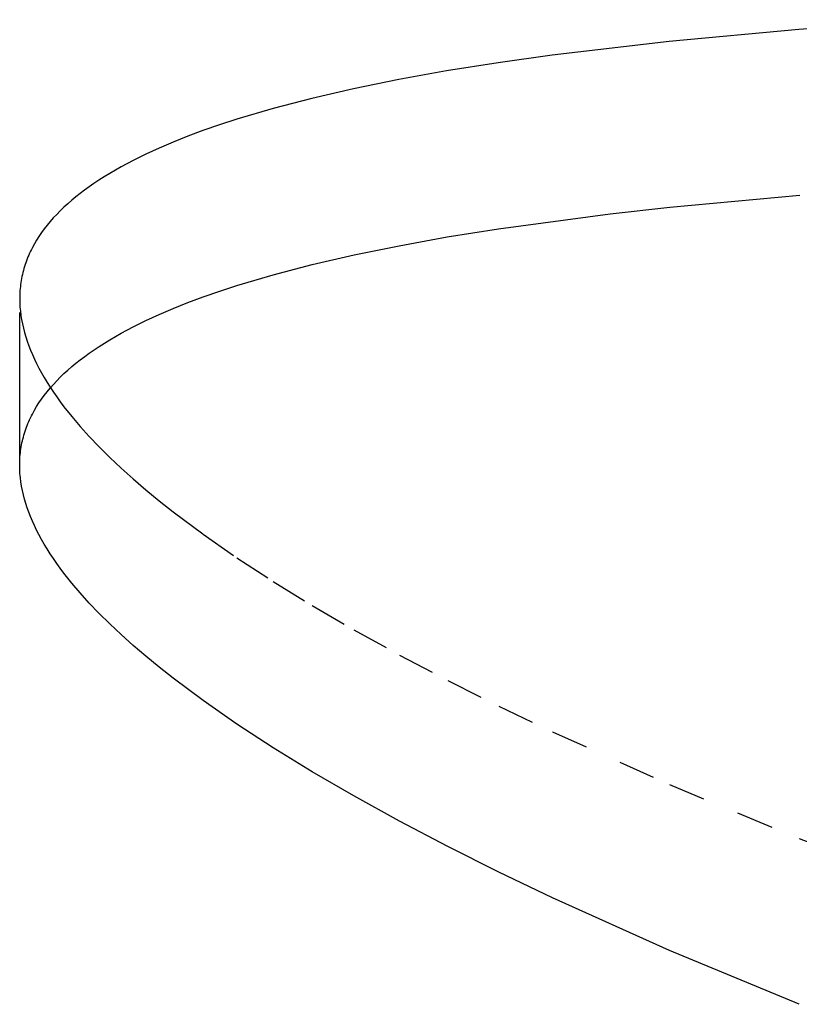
# Model space of a CAD drawing. Header units: millimetres. Extents: x 0 to 1551, y 0 to 1543.
# Tile 43 of 69: x 907 to 949, y 1193 to 1246. Entities that reach past the tile are written whole.
import ezdxf

# ---------------------------------------------------------------- set-up
doc = ezdxf.new("R2010")
doc.units = ezdxf.units.MM
doc.linetypes.add('Hidden', pattern=[4, 2, -2])
doc.layers.add('Make2D$Hidden$Curves', color=7, linetype='Hidden', true_color=0x8c8c8c)
doc.layers.add('Make2D$Visible$Curves', color=7, linetype='Continuous', true_color=0x000000)

msp = doc.modelspace()

# ---------------------------------------------------------------- linework, layer by layer
at = {"layer": 'Make2D$Hidden$Curves'}
for p, q in [((907.087, 1231.175), (907.088, 1231.064)), ((907.088, 1231.064), (907.091, 1230.952)), ((907.091, 1230.952), (907.096, 1230.839)), ((907.096, 1230.839), (907.103, 1230.726)), ((907.103, 1230.726), (907.112, 1230.613)), ((907.112, 1230.613), (907.124, 1230.499)), ((907.124, 1230.499), (907.152, 1230.271)), ((907.152, 1230.271), (907.189, 1230.041)), ((907.189, 1230.041), (907.234, 1229.809)), ((907.234, 1229.809), (907.287, 1229.576)), ((907.287, 1229.576), (907.349, 1229.339)), ((907.349, 1229.339), (907.418, 1229.103)), ((907.418, 1229.103), (907.495, 1228.865)), ((907.495, 1228.865), (907.581, 1228.627)), ((907.581, 1228.627), (907.674, 1228.387)), ((907.674, 1228.387), (907.776, 1228.145)), ((907.776, 1228.145), (907.886, 1227.902)), ((907.886, 1227.902), (908.004, 1227.658)), ((908.004, 1227.658), (908.131, 1227.409)), ((908.131, 1227.409), (908.27, 1227.153)), ((908.27, 1227.153), (908.418, 1226.896)), ((908.418, 1226.896), (908.574, 1226.637)), ((908.574, 1226.637), (908.739, 1226.377)), ((908.739, 1226.377), (908.913, 1226.115)), ((908.913, 1226.115), (909.095, 1225.852)), ((909.095, 1225.852), (909.285, 1225.588)), ((909.285, 1225.588), (909.487, 1225.319)), ((909.487, 1225.319), (909.911, 1224.783)), ((909.911, 1224.783), (910.37, 1224.243)), ((910.37, 1224.243), (910.862, 1223.697)), ((910.862, 1223.697), (911.391, 1223.143)), ((911.391, 1223.143), (911.972, 1222.567)), ((911.972, 1222.567), (912.589, 1221.986)), ((912.589, 1221.986), (913.241, 1221.399)), ((913.241, 1221.399), (913.93, 1220.808)), ((913.93, 1220.808), (914.653, 1220.213)), ((914.653, 1220.213), (915.412, 1219.613)), ((915.412, 1219.613), (917.038, 1218.397)), ((917.038, 1218.397), (918.863, 1217.125)), ((918.863, 1217.125), (920.834, 1215.837)), ((920.834, 1215.837), (922.949, 1214.535)), ((922.949, 1214.535), (925.208, 1213.219)), ((925.208, 1213.219), (927.685, 1211.848)), ((927.685, 1211.848), (930.308, 1210.468)), ((930.308, 1210.468), (933.074, 1209.079)), ((933.074, 1209.079), (935.979, 1207.684)), ((935.979, 1207.684), (935.98, 1207.683)), ((935.98, 1207.683), (942.329, 1204.823)), ((942.33, 1204.822), (949.367, 1201.898)), ((949.368, 1201.897), (957.3, 1198.85))]:
    msp.add_line(p, q, dxfattribs=at)
at = {"layer": 'Make2D$Visible$Curves'}
for p, q in [((957.061, 1246.31), (949.343, 1245.775)), ((949.343, 1245.775), (942.308, 1245.134)), ((942.308, 1245.134), (935.96, 1244.389)), ((935.96, 1244.389), (933.038, 1243.976)), ((933.038, 1243.976), (930.241, 1243.529)), ((930.241, 1243.529), (927.652, 1243.062)), ((927.652, 1243.062), (925.191, 1242.561)), ((925.191, 1242.561), (922.938, 1242.042)), ((922.938, 1242.042), (920.827, 1241.492)), ((920.827, 1241.492), (918.858, 1240.91)), ((918.858, 1240.91), (917.928, 1240.607)), ((917.026, 1240.293), (916.198, 1239.985)), ((917.928, 1240.607), (917.026, 1240.293)), ((915.405, 1239.669), (914.647, 1239.345)), ((916.198, 1239.985), (915.405, 1239.669)), ((913.924, 1239.014), (913.237, 1238.675)), ((914.647, 1239.345), (913.924, 1239.014)), ((913.237, 1238.675), (912.585, 1238.329)), ((911.968, 1237.975), (911.674, 1237.795)), ((912.585, 1238.329), (911.968, 1237.975)), ((911.116, 1237.432), (910.857, 1237.253)), ((911.383, 1237.61), (911.116, 1237.432)), ((911.674, 1237.795), (911.383, 1237.61)), ((910.366, 1236.89), (910.133, 1236.705)), ((910.607, 1237.072), (910.366, 1236.89)), ((910.857, 1237.253), (910.607, 1237.072)), ((909.908, 1236.519), (909.692, 1236.331)), ((910.133, 1236.705), (909.908, 1236.519)), ((942.351, 1236.14), (949.393, 1236.786)), ((909.282, 1235.946), (909.092, 1235.753)), ((909.481, 1236.138), (909.282, 1235.946)), ((909.692, 1236.331), (909.481, 1236.138)), ((939.105, 1235.779), (942.351, 1236.14)), ((908.737, 1235.361), (908.572, 1235.162)), ((908.91, 1235.558), (908.737, 1235.361)), ((909.092, 1235.753), (908.91, 1235.558)), ((933.055, 1234.971), (939.105, 1235.779)), ((908.268, 1234.76), (908.127, 1234.552)), ((908.416, 1234.962), (908.268, 1234.76)), ((908.572, 1235.162), (908.416, 1234.962)), ((930.273, 1234.524), (933.055, 1234.971)), ((908.002, 1234.354), (907.884, 1234.154)), ((908.127, 1234.552), (908.002, 1234.354)), ((927.667, 1234.052), (930.273, 1234.524)), ((907.673, 1233.748), (907.625, 1233.646)), ((907.723, 1233.85), (907.673, 1233.748)), ((907.774, 1233.952), (907.723, 1233.85)), ((907.884, 1234.154), (907.774, 1233.952)), ((925.218, 1233.551), (927.667, 1234.052)), ((907.455, 1233.232), (907.417, 1233.128)), ((907.494, 1233.336), (907.455, 1233.232)), ((907.536, 1233.44), (907.494, 1233.336)), ((907.579, 1233.543), (907.536, 1233.44)), ((907.625, 1233.646), (907.579, 1233.543)), ((922.951, 1233.027), (925.218, 1233.551)), ((907.286, 1232.703), (907.258, 1232.597)), ((907.315, 1232.809), (907.286, 1232.703)), ((907.347, 1232.915), (907.315, 1232.809)), ((907.381, 1233.023), (907.347, 1232.915)), ((907.417, 1233.128), (907.381, 1233.023)), ((920.838, 1232.475), (922.951, 1233.027)), ((907.169, 1232.168), (907.152, 1232.059)), ((907.188, 1232.275), (907.169, 1232.168)), ((907.21, 1232.383), (907.188, 1232.275)), ((907.233, 1232.49), (907.21, 1232.383)), ((907.258, 1232.597), (907.233, 1232.49)), ((918.868, 1231.891), (920.838, 1232.475)), ((907.103, 1231.622), (907.096, 1231.512)), ((907.112, 1231.732), (907.103, 1231.622)), ((907.123, 1231.842), (907.112, 1231.732)), ((907.136, 1231.951), (907.123, 1231.842)), ((907.152, 1232.059), (907.136, 1231.951)), ((917.044, 1231.275), (917.938, 1231.587)), ((917.938, 1231.587), (918.868, 1231.891)), ((907.088, 1231.29), (907.087, 1231.179)), ((907.087, 1231.179), (907.087, 1231.175)), ((907.091, 1231.401), (907.088, 1231.29)), ((907.096, 1231.512), (907.091, 1231.401)), ((916.207, 1230.963), (917.044, 1231.275)), ((914.655, 1230.322), (915.413, 1230.646)), ((915.413, 1230.646), (916.207, 1230.963)), ((907.087, 1222.148), (907.087, 1230.426)), ((913.243, 1229.651), (913.931, 1229.99)), ((913.931, 1229.99), (914.655, 1230.322)), ((912.591, 1229.304), (913.243, 1229.651)), ((911.679, 1228.769), (911.974, 1228.949)), ((911.974, 1228.949), (912.591, 1229.304)), ((910.862, 1228.226), (911.121, 1228.405)), ((911.121, 1228.405), (911.393, 1228.586)), ((911.393, 1228.586), (911.679, 1228.769)), ((910.137, 1227.677), (910.37, 1227.862)), ((910.37, 1227.862), (910.612, 1228.045)), ((910.612, 1228.045), (910.862, 1228.226)), ((909.488, 1227.113), (909.696, 1227.303)), ((909.696, 1227.303), (909.912, 1227.491)), ((909.912, 1227.491), (910.137, 1227.677)), ((909.095, 1226.724), (909.286, 1226.918)), ((909.286, 1226.918), (909.488, 1227.113)), ((908.575, 1226.133), (908.74, 1226.332)), ((908.74, 1226.332), (908.913, 1226.529)), ((908.913, 1226.529), (909.095, 1226.724)), ((908.132, 1225.526), (908.271, 1225.73)), ((908.271, 1225.73), (908.419, 1225.932)), ((908.419, 1225.932), (908.575, 1226.133)), ((907.886, 1225.123), (908.004, 1225.324)), ((908.004, 1225.324), (908.132, 1225.526)), ((907.581, 1224.512), (907.627, 1224.615)), ((907.627, 1224.615), (907.675, 1224.718)), ((907.675, 1224.718), (907.724, 1224.82)), ((907.724, 1224.82), (907.776, 1224.921)), ((907.776, 1224.921), (907.886, 1225.123)), ((907.382, 1223.993), (907.418, 1224.097)), ((907.418, 1224.097), (907.456, 1224.202)), ((907.456, 1224.202), (907.496, 1224.306)), ((907.496, 1224.306), (907.537, 1224.409)), ((907.537, 1224.409), (907.581, 1224.512)), ((907.234, 1223.459), (907.259, 1223.566)), ((907.259, 1223.566), (907.287, 1223.672)), ((907.287, 1223.672), (907.316, 1223.778)), ((907.316, 1223.778), (907.349, 1223.887)), ((907.349, 1223.887), (907.382, 1223.993)), ((907.137, 1222.919), (907.152, 1223.028)), ((907.152, 1223.028), (907.17, 1223.136)), ((907.17, 1223.136), (907.189, 1223.244)), ((907.189, 1223.244), (907.21, 1223.352)), ((907.21, 1223.352), (907.234, 1223.459)), ((907.091, 1222.37), (907.096, 1222.481)), ((907.096, 1222.481), (907.103, 1222.591)), ((907.103, 1222.591), (907.112, 1222.701)), ((907.112, 1222.701), (907.124, 1222.81)), ((907.124, 1222.81), (907.137, 1222.919)), ((907.087, 1222.148), (907.088, 1222.259)), ((907.087, 1222.145), (907.087, 1222.148)), ((907.088, 1222.032), (907.087, 1222.144)), ((907.088, 1222.259), (907.091, 1222.37)), ((907.091, 1221.92), (907.088, 1222.032)), ((907.096, 1221.808), (907.091, 1221.92)), ((907.103, 1221.695), (907.096, 1221.808)), ((907.112, 1221.582), (907.103, 1221.695)), ((907.123, 1221.468), (907.112, 1221.582)), ((907.152, 1221.239), (907.123, 1221.468)), ((907.188, 1221.01), (907.152, 1221.239)), ((907.233, 1220.778), (907.188, 1221.01)), ((907.286, 1220.545), (907.233, 1220.778)), ((907.347, 1220.311), (907.286, 1220.545)), ((907.417, 1220.072), (907.347, 1220.311)), ((907.494, 1219.835), (907.417, 1220.072)), ((907.58, 1219.596), (907.494, 1219.835)), ((907.673, 1219.356), (907.58, 1219.596)), ((907.775, 1219.114), (907.673, 1219.356)), ((907.884, 1218.872), (907.775, 1219.114)), ((908.002, 1218.627), (907.884, 1218.872)), ((908.128, 1218.382), (908.002, 1218.627)), ((908.269, 1218.123), (908.128, 1218.382)), ((908.416, 1217.866), (908.269, 1218.123)), ((908.572, 1217.607), (908.416, 1217.866)), ((908.737, 1217.347), (908.572, 1217.607)), ((908.911, 1217.086), (908.737, 1217.347)), ((909.093, 1216.823), (908.911, 1217.086)), ((909.283, 1216.559), (909.093, 1216.823)), ((909.482, 1216.293), (909.283, 1216.559)), ((909.909, 1215.755), (909.482, 1216.293)), ((910.367, 1215.215), (909.909, 1215.755)), ((910.859, 1214.669), (910.367, 1215.215)), ((911.385, 1214.119), (910.859, 1214.669)), ((911.969, 1213.54), (911.385, 1214.119)), ((912.586, 1212.96), (911.969, 1213.54)), ((913.238, 1212.374), (912.586, 1212.96)), ((913.926, 1211.784), (913.238, 1212.374)), ((914.65, 1211.189), (913.926, 1211.784)), ((915.409, 1210.589), (914.65, 1211.189)), ((917.031, 1209.378), (915.409, 1210.589)), ((918.86, 1208.105), (917.031, 1209.378)), ((920.831, 1206.819), (918.86, 1208.105)), ((922.946, 1205.519), (920.831, 1206.819)), ((925.202, 1204.206), (922.946, 1205.519)), ((927.683, 1202.836), (925.202, 1204.206)), ((930.306, 1201.458), (927.683, 1202.836)), ((933.072, 1200.072), (930.306, 1201.458)), ((935.977, 1198.68), (933.072, 1200.072)), ((935.979, 1198.679), (935.977, 1198.68)), ((942.329, 1195.824), (935.979, 1198.679)), ((949.368, 1192.905), (942.329, 1195.823))]:
    msp.add_line(p, q, dxfattribs=at)

doc.saveas('drawing.dxf')
